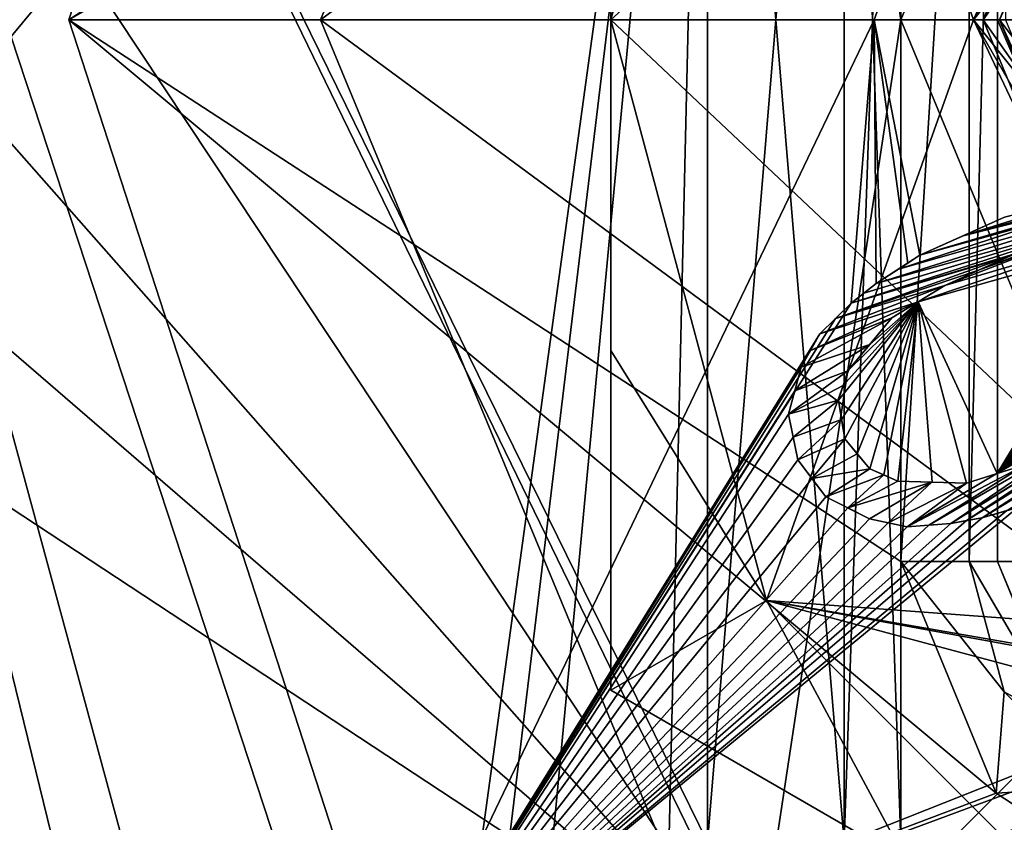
# Model space of a CAD drawing. Header units: millimetres. Extents: x -20 to 172, y -100 to 100.
# Tile 251 of 256: x 101.89 to 112.07, y 65.21 to 73.5. Entities that reach past the tile are written whole.
import ezdxf

# ---------------------------------------------------------------- set-up
doc = ezdxf.new("R2010")
doc.units = ezdxf.units.MM
doc.header["$LTSCALE"] = 37.722908
for name, color, linetype in [('1328', 7, 'CONTINUOUS'), ('1329', 7, 'CONTINUOUS'), ('1330', 7, 'CONTINUOUS'), ('1331', 7, 'CONTINUOUS'), ('1332', 7, 'CONTINUOUS'), ('1333', 7, 'CONTINUOUS'), ('1636', 7, 'CONTINUOUS'), ('1637', 7, 'CONTINUOUS'), ('1642', 7, 'CONTINUOUS'), ('1643', 7, 'CONTINUOUS'), ('1646', 7, 'CONTINUOUS'), ('1647', 7, 'CONTINUOUS'), ('1648', 7, 'CONTINUOUS'), ('1649', 7, 'CONTINUOUS'), ('1650', 7, 'CONTINUOUS'), ('1651', 7, 'CONTINUOUS'), ('1652', 7, 'CONTINUOUS'), ('1653', 7, 'CONTINUOUS'), ('1795', 7, 'CONTINUOUS'), ('1797', 7, 'CONTINUOUS'), ('1860', 7, 'CONTINUOUS'), ('1861', 7, 'CONTINUOUS'), ('1877', 7, 'CONTINUOUS'), ('1886', 7, 'CONTINUOUS'), ('1894', 7, 'CONTINUOUS'), ('3017', 7, 'CONTINUOUS'), ('3027', 7, 'CONTINUOUS'), ('3057', 7, 'CONTINUOUS'), ('3066', 7, 'CONTINUOUS'), ('3074', 7, 'CONTINUOUS'), ('3851', 7, 'CONTINUOUS'), ('3852', 7, 'CONTINUOUS'), ('3853', 7, 'CONTINUOUS'), ('3854', 7, 'CONTINUOUS'), ('3855', 7, 'CONTINUOUS'), ('3856', 7, 'CONTINUOUS'), ('3857', 7, 'CONTINUOUS'), ('3861', 7, 'CONTINUOUS'), ('3865', 7, 'CONTINUOUS'), ('3872', 7, 'CONTINUOUS'), ('3874', 7, 'CONTINUOUS'), ('3875', 7, 'CONTINUOUS'), ('3876', 7, 'CONTINUOUS'), ('3878', 7, 'CONTINUOUS'), ('3879', 7, 'CONTINUOUS'), ('4037', 7, 'CONTINUOUS'), ('4038', 7, 'CONTINUOUS'), ('4039', 7, 'CONTINUOUS'), ('4040', 7, 'CONTINUOUS'), ('4041', 7, 'CONTINUOUS'), ('4042', 7, 'CONTINUOUS'), ('4043', 7, 'CONTINUOUS'), ('4044', 7, 'CONTINUOUS'), ('4045', 7, 'CONTINUOUS'), ('4046', 7, 'CONTINUOUS'), ('4047', 7, 'CONTINUOUS'), ('4048', 7, 'CONTINUOUS'), ('4049', 7, 'CONTINUOUS'), ('4050', 7, 'CONTINUOUS'), ('4051', 7, 'CONTINUOUS'), ('4052', 7, 'CONTINUOUS'), ('4053', 7, 'CONTINUOUS'), ('4054', 7, 'CONTINUOUS'), ('4055', 7, 'CONTINUOUS'), ('4056', 7, 'CONTINUOUS'), ('4057', 7, 'CONTINUOUS'), ('4058', 7, 'CONTINUOUS'), ('4069', 7, 'CONTINUOUS')]:
    doc.layers.add(name, color=color, linetype=linetype)

msp = doc.modelspace()

# ---------------------------------------------------------------- linework, layer by layer
at = {"layer": '1328', "color": 7, "linetype": 'Continuous', "true_color": 0xf5f5f5}
for points in [[(105, 73.5, -15), (109.394, 84.106, -15), (111, 73.5, -15), (105, 73.5, -15)], [(111, 73.5, -15), (109.394, 84.106, -15), (113.636, 79.864, -15), (111, 73.5, -15)], [(109.394, 62.894, -15), (105, 73.5, -15), (113.636, 67.136, -15), (109.394, 62.894, -15)], [(113.636, 67.136, -15), (105, 73.5, -15), (111, 73.5, -15), (113.636, 67.136, -15)], [(120, 64.5, -15), (109.394, 62.894, -15), (113.636, 67.136, -15), (120, 64.5, -15)]]:
    msp.add_3dface(points, dxfattribs=at)
at = {"layer": '1329', "color": 7, "linetype": 'Continuous', "true_color": 0xf5f5f5}
for points in [[(109.394, 84.106, -12), (105, 73.5, -12), (113.636, 79.864, -12), (109.394, 84.106, -12)], [(113.636, 79.864, -12), (105, 73.5, -12), (111, 73.5, -12), (113.636, 79.864, -12)], [(105, 73.5, -12), (109.394, 62.894, -12), (111, 73.5, -12), (105, 73.5, -12)], [(111, 73.5, -12), (109.394, 62.894, -12), (113.636, 67.136, -12), (111, 73.5, -12)], [(113.636, 67.136, -12), (109.394, 62.894, -12), (120, 64.5, -12), (113.636, 67.136, -12)]]:
    msp.add_3dface(points, dxfattribs=at)
at = {"layer": '1330', "color": 7, "linetype": 'Continuous', "true_color": 0xf5f5f5}
for points in [[(109.394, 84.106, -15), (105, 73.5, -15), (109.394, 84.106, -12), (109.394, 84.106, -15)], [(105, 73.5, -15), (105, 73.5, -12), (109.394, 84.106, -12), (105, 73.5, -15)]]:
    msp.add_3dface(points, dxfattribs=at)
at = {"layer": '1331', "color": 7, "linetype": 'Continuous', "true_color": 0xf5f5f5}
for points in [[(105, 73.5, -15), (109.394, 62.894, -15), (105, 73.5, -12), (105, 73.5, -15)], [(109.394, 62.894, -15), (109.394, 62.894, -12), (105, 73.5, -12), (109.394, 62.894, -15)]]:
    msp.add_3dface(points, dxfattribs=at)
at = {"layer": '1332', "color": 7, "linetype": 'Continuous', "true_color": 0xf5f5f5}
for points in [[(113.636, 67.136, -15), (111, 73.5, -15), (113.636, 67.136, -12), (113.636, 67.136, -15)], [(111, 73.5, -15), (111, 73.5, -12), (113.636, 67.136, -12), (111, 73.5, -15)]]:
    msp.add_3dface(points, dxfattribs=at)
at = {"layer": '1333', "color": 7, "linetype": 'Continuous', "true_color": 0xf5f5f5}
for points in [[(111, 73.5, -15), (113.636, 79.864, -15), (111, 73.5, -12), (111, 73.5, -15)], [(113.636, 79.864, -15), (113.636, 79.864, -12), (111, 73.5, -12), (113.636, 79.864, -15)]]:
    msp.add_3dface(points, dxfattribs=at)
at = {"layer": '1636', "color": 7, "linetype": 'Continuous', "true_color": 0xf5f5f5}
for points in [[(111.75, 73.5, -15), (115.875, 80.645, -15), (108, 73.5, -15), (111.75, 73.5, -15)], [(108, 73.5, -15), (115.875, 80.645, -15), (109.609, 79.501, -15), (108, 73.5, -15)], [(111.75, 73.5, -15), (108, 73.5, -15), (109.609, 67.499, -15), (111.75, 73.5, -15)], [(115.875, 66.355, -15), (111.75, 73.5, -15), (109.609, 67.499, -15), (115.875, 66.355, -15)], [(114, 63.108, -15), (115.875, 66.355, -15), (109.609, 67.499, -15), (114, 63.108, -15)]]:
    msp.add_3dface(points, dxfattribs=at)
at = {"layer": '1637', "color": 7, "linetype": 'Continuous', "true_color": 0xf5f5f5}
for points in [[(108, 73.5, -28.55), (109.609, 79.501, -28.55), (111.75, 73.5, -28.55), (108, 73.5, -28.55)], [(111.75, 73.5, -28.55), (109.609, 79.501, -28.55), (114.362, 79.522, -28.55), (111.75, 73.5, -28.55)], [(109.609, 67.499, -28.55), (108, 73.5, -28.55), (114.776, 67.115, -28.55), (109.609, 67.499, -28.55)], [(114.776, 67.115, -28.55), (108, 73.5, -28.55), (111.75, 73.5, -28.55), (114.776, 67.115, -28.55)], [(114, 63.108, -28.55), (109.609, 67.499, -28.55), (126, 63.108, -28.55), (114, 63.108, -28.55)], [(126, 63.108, -28.55), (109.609, 67.499, -28.55), (121.624, 65.412, -28.55), (126, 63.108, -28.55)], [(121.624, 65.412, -28.55), (109.609, 67.499, -28.55), (114.776, 67.115, -28.55), (121.624, 65.412, -28.55)]]:
    msp.add_3dface(points, dxfattribs=at)
at = {"layer": '1642', "color": 7, "linetype": 'Continuous', "true_color": 0xf5f5f5}
for points in [[(111.058, 64.806, -15.272), (108, 66.572, -16.072), (111.058, 64.806, -28.278), (111.058, 64.806, -15.272)], [(111.058, 64.806, -28.278), (108, 66.572, -16.072), (108, 66.572, -27.478), (111.058, 64.806, -28.278)]]:
    msp.add_3dface(points, dxfattribs=at)
at = {"layer": '1643', "color": 7, "linetype": 'Continuous', "true_color": 0xf5f5f5}
for points in [[(108, 73.5, -28.55), (108, 73.5, -15), (108, 76.917, -15.275), (108, 73.5, -28.55)], [(108, 76.917, -28.275), (108, 73.5, -28.55), (108, 76.917, -15.275), (108, 76.917, -28.275)], [(108, 73.5, -15), (108, 73.5, -28.55), (108, 70.083, -28.275), (108, 73.5, -15)], [(108, 70.083, -15.275), (108, 73.5, -15), (108, 70.083, -28.275), (108, 70.083, -15.275)], [(108, 66.572, -27.478), (108, 66.572, -16.072), (108, 70.083, -15.275), (108, 66.572, -27.478)], [(108, 66.572, -27.478), (108, 70.083, -15.275), (108, 70.083, -28.275), (108, 66.572, -27.478)]]:
    msp.add_3dface(points, dxfattribs=at)
at = {"layer": '1646', "color": 7, "linetype": 'Continuous', "true_color": 0xf5f5f5}
for points in [[(114.776, 67.115, -28.55), (111.75, 73.5, -28.55), (116.541, 67.509, -27.218), (114.776, 67.115, -28.55)], [(111.75, 73.5, -28.55), (113.082, 73.5, -27.218), (116.541, 67.509, -27.218), (111.75, 73.5, -28.55)]]:
    msp.add_3dface(points, dxfattribs=at)
at = {"layer": '1647', "color": 7, "linetype": 'Continuous', "true_color": 0xf5f5f5}
msp.add_3dface([(111.75, 73.5, -28.55), (114.362, 79.522, -28.55), (113.082, 73.5, -27.218), (111.75, 73.5, -28.55)], dxfattribs=at)
at = {"layer": '1648', "color": 7, "linetype": 'Continuous', "true_color": 0xf5f5f5}
msp.add_3dface([(111.75, 73.5, -15), (115.875, 66.355, -15), (113.082, 73.5, -16.332), (111.75, 73.5, -15)], dxfattribs=at)
at = {"layer": '1649', "color": 7, "linetype": 'Continuous', "true_color": 0xf5f5f5}
for points in [[(115.875, 80.645, -15), (111.75, 73.5, -15), (116.541, 79.491, -16.332), (115.875, 80.645, -15)], [(111.75, 73.5, -15), (113.082, 73.5, -16.332), (116.541, 79.491, -16.332), (111.75, 73.5, -15)]]:
    msp.add_3dface(points, dxfattribs=at)
at = {"layer": '1650', "color": 7, "linetype": 'Continuous', "true_color": 0xf5f5f5}
for points in [[(108, 73.5, -28.55), (109.609, 67.499, -28.55), (108, 70.083, -28.275), (108, 73.5, -28.55)], [(109.609, 67.499, -28.55), (108, 66.572, -27.478), (108, 70.083, -28.275), (109.609, 67.499, -28.55)], [(109.609, 67.499, -28.55), (111.058, 64.806, -28.278), (108, 66.572, -27.478), (109.609, 67.499, -28.55)], [(109.609, 67.499, -28.55), (114, 63.108, -28.55), (111.058, 64.806, -28.278), (109.609, 67.499, -28.55)]]:
    msp.add_3dface(points, dxfattribs=at)
at = {"layer": '1651', "color": 7, "linetype": 'Continuous', "true_color": 0xf5f5f5}
msp.add_3dface([(109.609, 79.501, -28.55), (108, 73.5, -28.55), (108, 76.917, -28.275), (109.609, 79.501, -28.55)], dxfattribs=at)
at = {"layer": '1652', "color": 7, "linetype": 'Continuous', "true_color": 0xf5f5f5}
for points in [[(109.609, 67.499, -15), (108, 73.5, -15), (108, 70.083, -15.275), (109.609, 67.499, -15)], [(108, 66.572, -16.072), (109.609, 67.499, -15), (108, 70.083, -15.275), (108, 66.572, -16.072)], [(109.609, 67.499, -15), (108, 66.572, -16.072), (111.058, 64.806, -15.272), (109.609, 67.499, -15)], [(114, 63.108, -15), (109.609, 67.499, -15), (111.058, 64.806, -15.272), (114, 63.108, -15)]]:
    msp.add_3dface(points, dxfattribs=at)
at = {"layer": '1653', "color": 7, "linetype": 'Continuous', "true_color": 0xf5f5f5}
msp.add_3dface([(108, 73.5, -15), (109.609, 79.501, -15), (108, 76.917, -15.275), (108, 73.5, -15)], dxfattribs=at)
at = {"layer": '1795', "color": 250, "linetype": 'Continuous', "true_color": 0x191919}
for points in [[(111.85, 73.5, -61), (114.237, 67.737, -61), (112.65, 73.5, -60.2), (111.85, 73.5, -61)], [(114.237, 67.737, -61), (111.85, 73.5, -61), (116.325, 67.135, -61.8), (114.237, 67.737, -61)], [(116.325, 67.135, -61.8), (111.85, 73.5, -61), (112.65, 73.5, -61.8), (116.325, 67.135, -61.8)]]:
    msp.add_3dface(points, dxfattribs=at)
at = {"layer": '1797', "color": 250, "linetype": 'Continuous', "true_color": 0x191919}
for points in [[(111.85, 73.5, -61), (112.65, 73.5, -60.2), (116.325, 79.865, -60.2), (111.85, 73.5, -61)], [(111.85, 73.5, -61), (116.325, 79.865, -60.2), (114.237, 79.263, -61), (111.85, 73.5, -61)], [(112.65, 73.5, -61.8), (111.85, 73.5, -61), (114.237, 79.263, -61), (112.65, 73.5, -61.8)]]:
    msp.add_3dface(points, dxfattribs=at)
at = {"layer": '1860', "color": 250, "linetype": 'Continuous', "true_color": 0x323232}
for points in [[(90.91, 91.588), (109.732, 63.232), (95.5, 92.5), (90.91, 91.588)], [(109, 65), (109, 82), (95.5, 92.5), (109, 65)], [(109.732, 63.232), (109, 65), (95.5, 92.5), (109.732, 63.232)], [(87.015, 88.985), (109.732, 63.232), (90.91, 91.588), (87.015, 88.985)], [(84.412, 85.09), (109.732, 63.232), (87.015, 88.985), (84.412, 85.09)], [(83.5, 80.5), (109.732, 63.232), (84.412, 85.09), (83.5, 80.5)], [(109.732, 63.232), (83.5, 80.5), (83.5, 51.284), (109.732, 63.232)]]:
    msp.add_3dface(points, dxfattribs=at)
at = {"layer": '1861', "color": 250, "linetype": 'Continuous', "true_color": 0x323232}
for points in [[(89.399, 51.177, -12), (95.5, 92.5, -12), (104.764, 51.177, -12), (89.399, 51.177, -12)], [(95.5, 92.5, -12), (109, 82, -12), (104.764, 51.177, -12), (95.5, 92.5, -12)], [(104.764, 51.177, -12), (109, 82, -12), (105.392, 52.113, -12), (104.764, 51.177, -12)], [(105.392, 52.113, -12), (109, 82, -12), (106.254, 52.844, -12), (105.392, 52.113, -12)], [(106.254, 52.844, -12), (109, 82, -12), (108.333, 53.447, -12), (106.254, 52.844, -12)], [(109, 82, -12), (109, 65, -12), (108.333, 53.447, -12), (109, 82, -12)]]:
    msp.add_3dface(points, dxfattribs=at)
at = {"layer": '1877', "color": 250, "linetype": 'Continuous', "true_color": 0x323232}
for points in [[(111, 65, -2), (111, 65, -10), (111, 82, -10), (111, 65, -2)], [(111, 82, -2), (111, 65, -2), (111, 82, -10), (111, 82, -2)]]:
    msp.add_3dface(points, dxfattribs=at)
at = {"layer": '1886', "color": 250, "linetype": 'Continuous', "true_color": 0x323232}
for points in [[(109, 65, -12), (109, 82, -12), (110.414, 82, -11.414), (109, 65, -12)], [(110.414, 65, -11.414), (109, 65, -12), (110.414, 82, -11.414), (110.414, 65, -11.414)], [(111, 82, -10), (111, 65, -10), (110.414, 65, -11.414), (111, 82, -10)], [(111, 82, -10), (110.414, 65, -11.414), (110.414, 82, -11.414), (111, 82, -10)]]:
    msp.add_3dface(points, dxfattribs=at)
at = {"layer": '1894', "color": 250, "linetype": 'Continuous', "true_color": 0x323232}
for points in [[(109, 82), (109, 65), (110.414, 65, -0.586), (109, 82)], [(110.414, 82, -0.586), (109, 82), (110.414, 65, -0.586), (110.414, 82, -0.586)], [(111, 65, -2), (111, 82, -2), (110.414, 82, -0.586), (111, 65, -2)], [(111, 65, -2), (110.414, 82, -0.586), (110.414, 65, -0.586), (111, 65, -2)]]:
    msp.add_3dface(points, dxfattribs=at)
at = {"layer": '3017', "color": 250, "linetype": 'Continuous', "true_color": 0x323232}
for points in [[(95.5, 92.5), (109, 82), (83.5, 51.284), (95.5, 92.5)], [(109, 82), (109, 65), (83.5, 51.284), (109, 82)]]:
    msp.add_3dface(points, dxfattribs=at)
at = {"layer": '3027', "color": 250, "linetype": 'Continuous', "true_color": 0x323232}
for points in [[(90.91, 91.588, 12), (104.764, 51.177, 12), (95.5, 92.5, 12), (90.91, 91.588, 12)], [(109, 65, 12), (109, 82, 12), (95.5, 92.5, 12), (109, 65, 12)], [(108.333, 53.447, 12), (109, 65, 12), (95.5, 92.5, 12), (108.333, 53.447, 12)], [(106.254, 52.844, 12), (108.333, 53.447, 12), (95.5, 92.5, 12), (106.254, 52.844, 12)], [(105.392, 52.113, 12), (106.254, 52.844, 12), (95.5, 92.5, 12), (105.392, 52.113, 12)], [(104.764, 51.177, 12), (105.392, 52.113, 12), (95.5, 92.5, 12), (104.764, 51.177, 12)], [(89.399, 51.177, 12), (104.764, 51.177, 12), (90.91, 91.588, 12), (89.399, 51.177, 12)]]:
    msp.add_3dface(points, dxfattribs=at)
at = {"layer": '3057', "color": 250, "linetype": 'Continuous', "true_color": 0x323232}
for points in [[(111, 82, 10), (111, 65, 10), (111, 82, 2), (111, 82, 10)], [(111, 82, 2), (111, 65, 10), (111, 65, 2), (111, 82, 2)]]:
    msp.add_3dface(points, dxfattribs=at)
at = {"layer": '3066', "color": 250, "linetype": 'Continuous', "true_color": 0x323232}
for points in [[(109, 82, 12), (109, 65, 12), (110.414, 65, 11.414), (109, 82, 12)], [(109, 82, 12), (110.414, 65, 11.414), (110.414, 82, 11.414), (109, 82, 12)], [(111, 65, 10), (111, 82, 10), (110.414, 82, 11.414), (111, 65, 10)], [(110.414, 65, 11.414), (111, 65, 10), (110.414, 82, 11.414), (110.414, 65, 11.414)]]:
    msp.add_3dface(points, dxfattribs=at)
at = {"layer": '3074', "color": 250, "linetype": 'Continuous', "true_color": 0x323232}
for points in [[(109, 65), (109, 82), (110.414, 82, 0.586), (109, 65)], [(109, 65), (110.414, 82, 0.586), (110.414, 65, 0.586), (109, 65)], [(111, 82, 2), (111, 65, 2), (110.414, 65, 0.586), (111, 82, 2)], [(110.414, 82, 0.586), (111, 82, 2), (110.414, 65, 0.586), (110.414, 82, 0.586)]]:
    msp.add_3dface(points, dxfattribs=at)
at = {"layer": '3851', "color": 7, "linetype": 'Continuous', "true_color": 0xf5f5f5}
for points in [[(102.4, 73.5, 12), (105.762, 83.846, 12), (111, 79.1, 12), (102.4, 73.5, 12)], [(111, 67.9, 12), (102.4, 73.5, 12), (111, 79.1, 12), (111, 67.9, 12)], [(105.762, 63.154, 12), (102.4, 73.5, 12), (111.984, 65.508, 12), (105.762, 63.154, 12)], [(111.984, 65.508, 12), (102.4, 73.5, 12), (111, 67.9, 12), (111.984, 65.508, 12)], [(113.177, 64.728, 12), (105.762, 63.154, 12), (111.984, 65.508, 12), (113.177, 64.728, 12)]]:
    msp.add_3dface(points, dxfattribs=at)
at = {"layer": '3852', "color": 7, "linetype": 'Continuous', "true_color": 0xf5f5f5}
for points in [[(102.4, 73.5, 12), (105.762, 63.154, 12), (102.4, 73.5, 14.625), (102.4, 73.5, 12)], [(102.4, 73.5, 14.625), (105.762, 63.154, 12), (105.761, 63.155, 14.625), (102.4, 73.5, 14.625)]]:
    msp.add_3dface(points, dxfattribs=at)
at = {"layer": '3853', "color": 7, "linetype": 'Continuous', "true_color": 0xf5f5f5}
for points in [[(102.4, 73.5, 14.625), (105.761, 63.155, 14.625), (110.723, 73.5, 18.992), (102.4, 73.5, 14.625)], [(110.723, 73.5, 18.992), (105.761, 63.155, 14.625), (110.486, 70.572, 18.757), (110.723, 73.5, 18.992)], [(110.745, 70.775, 18.866), (110.723, 73.5, 18.992), (110.486, 70.572, 18.757), (110.745, 70.775, 18.866)], [(111.197, 71.065, 19.04), (120, 73.5, 20.5), (110.723, 73.5, 18.992), (111.197, 71.065, 19.04)], [(111.072, 70.984, 18.993), (111.197, 71.065, 19.04), (110.723, 73.5, 18.992), (111.072, 70.984, 18.993)], [(111.072, 70.984, 18.993), (110.723, 73.5, 18.992), (110.745, 70.775, 18.866), (111.072, 70.984, 18.993)], [(112.07, 71.459, 19.332), (120, 73.5, 20.5), (111.197, 71.065, 19.04), (112.07, 71.459, 19.332)], [(111.642, 71.266, 19.193), (112.07, 71.459, 19.332), (111.197, 71.065, 19.04), (111.642, 71.266, 19.193)], [(110.976, 70.923, 18.956), (111.072, 70.984, 18.993), (110.745, 70.775, 18.866), (110.976, 70.923, 18.956)], [(110.615, 70.673, 18.812), (110.745, 70.775, 18.866), (110.486, 70.572, 18.757), (110.615, 70.673, 18.812)], [(110.486, 70.572, 18.757), (105.761, 63.155, 14.625), (110.324, 70.413, 18.683), (110.486, 70.572, 18.757)], [(110.324, 70.413, 18.683), (105.761, 63.155, 14.625), (110.163, 70.254, 18.608), (110.324, 70.413, 18.683)], [(110.163, 70.254, 18.608), (105.761, 63.155, 14.625), (110.065, 70.082, 18.552), (110.163, 70.254, 18.608)], [(110.065, 70.082, 18.552), (105.761, 63.155, 14.625), (109.968, 69.909, 18.494), (110.065, 70.082, 18.552)], [(109.968, 69.909, 18.494), (105.761, 63.155, 14.625), (109.903, 69.665, 18.437), (109.968, 69.909, 18.494)], [(109.903, 69.665, 18.437), (105.761, 63.155, 14.625), (109.838, 69.422, 18.377), (109.903, 69.665, 18.437)], [(109.838, 69.422, 18.377), (105.761, 63.155, 14.625), (109.886, 69.186, 18.359), (109.838, 69.422, 18.377)], [(109.886, 69.186, 18.359), (105.761, 63.155, 14.625), (109.934, 68.951, 18.338), (109.886, 69.186, 18.359)], [(109.934, 68.951, 18.338), (105.761, 63.155, 14.625), (110.079, 68.759, 18.359), (109.934, 68.951, 18.338)], [(110.079, 68.759, 18.359), (105.761, 63.155, 14.625), (110.224, 68.568, 18.377), (110.079, 68.759, 18.359)], [(110.224, 68.568, 18.377), (105.761, 63.155, 14.625), (110.451, 68.455, 18.437), (110.224, 68.568, 18.377)], [(105.761, 63.155, 14.625), (112.211, 68.461, 18.992), (112.096, 68.428, 18.954), (105.761, 63.155, 14.625)], [(112.211, 68.461, 18.992), (105.761, 63.155, 14.625), (113.726, 66.309, 18.902), (112.211, 68.461, 18.992)], [(110.451, 68.455, 18.437), (105.761, 63.155, 14.625), (110.676, 68.343, 18.494), (110.451, 68.455, 18.437)], [(111.839, 68.354, 18.866), (105.761, 63.155, 14.625), (112.096, 68.428, 18.954), (111.839, 68.354, 18.866)], [(111.677, 68.324, 18.812), (105.761, 63.155, 14.625), (111.839, 68.354, 18.866), (111.677, 68.324, 18.812)], [(110.676, 68.343, 18.494), (105.761, 63.155, 14.625), (110.869, 68.302, 18.551), (110.676, 68.343, 18.494)], [(111.516, 68.294, 18.757), (105.761, 63.155, 14.625), (111.677, 68.324, 18.812), (111.516, 68.294, 18.757)], [(110.869, 68.302, 18.551), (105.761, 63.155, 14.625), (111.063, 68.261, 18.608), (110.869, 68.302, 18.551)], [(111.289, 68.277, 18.683), (105.761, 63.155, 14.625), (111.516, 68.294, 18.757), (111.289, 68.277, 18.683)], [(111.063, 68.261, 18.608), (105.761, 63.155, 14.625), (111.289, 68.277, 18.683), (111.063, 68.261, 18.608)], [(113.726, 66.309, 18.902), (105.761, 63.155, 14.625), (113.552, 66.042, 18.791), (113.726, 66.309, 18.902)], [(113.552, 66.042, 18.791), (105.761, 63.155, 14.625), (113.392, 65.511, 18.604), (113.552, 66.042, 18.791)], [(105.761, 63.155, 14.625), (114.561, 56.761, 14.625), (113.392, 65.511, 18.604), (105.761, 63.155, 14.625)]]:
    msp.add_3dface(points, dxfattribs=at)
at = {"layer": '3854', "color": 7, "linetype": 'Continuous', "true_color": 0xf5f5f5}
for points in [[(114.358, 67.856, -10), (112.019, 73.5, -10), (114.357, 67.857, -66.404), (114.358, 67.856, -10)], [(114.357, 67.857, -66.404), (112.019, 73.5, -10), (112.019, 73.5, -66.404), (114.357, 67.857, -66.404)]]:
    msp.add_3dface(points, dxfattribs=at)
at = {"layer": '3855', "color": 7, "linetype": 'Continuous', "true_color": 0xf5f5f5}
for points in [[(105.762, 83.846, 12), (102.4, 73.5, 12), (105.761, 83.845, 14.625), (105.762, 83.846, 12)], [(102.4, 73.5, 12), (102.4, 73.5, 14.625), (105.761, 83.845, 14.625), (102.4, 73.5, 12)]]:
    msp.add_3dface(points, dxfattribs=at)
at = {"layer": '3856', "color": 7, "linetype": 'Continuous', "true_color": 0xf5f5f5}
for points in [[(105.761, 83.845, 14.625), (102.4, 73.5, 14.625), (112.913, 79.487, 18.992), (105.761, 83.845, 14.625)], [(102.4, 73.5, 14.625), (110.723, 73.5, 18.992), (112.913, 79.487, 18.992), (102.4, 73.5, 14.625)], [(110.723, 73.5, 18.992), (120, 73.5, 20.5), (112.913, 79.487, 18.992), (110.723, 73.5, 18.992)], [(111.803, 70.91, 19.211), (111.455, 70.753, 19.091), (112.747, 71.251, 19.499), (111.803, 70.91, 19.211)], [(112.747, 71.251, 19.499), (111.455, 70.753, 19.091), (113.109, 71.24, 19.588), (112.747, 71.251, 19.499)], [(112.446, 71.157, 19.412), (111.803, 70.91, 19.211), (112.747, 71.251, 19.499), (112.446, 71.157, 19.412)], [(111.455, 70.753, 19.091), (111.18, 70.585, 18.988), (113.109, 71.24, 19.588), (111.455, 70.753, 19.091)], [(113.109, 71.24, 19.588), (111.18, 70.585, 18.988), (113.458, 71.229, 19.67), (113.109, 71.24, 19.588)], [(111.18, 70.585, 18.988), (111.996, 68.809, 18.992), (113.458, 71.229, 19.67), (111.18, 70.585, 18.988)], [(112.134, 71.059, 19.319), (111.803, 70.91, 19.211), (112.446, 71.157, 19.412), (112.134, 71.059, 19.319)], [(113.458, 71.229, 19.67), (111.996, 68.809, 18.992), (113.603, 71.166, 19.698), (113.458, 71.229, 19.67)], [(113.603, 71.166, 19.698), (111.996, 68.809, 18.992), (113.748, 71.103, 19.725), (113.603, 71.166, 19.698)], [(113.748, 71.103, 19.725), (111.996, 68.809, 18.992), (113.877, 70.947, 19.739), (113.748, 71.103, 19.725)], [(113.877, 70.947, 19.739), (111.996, 68.809, 18.992), (114.006, 70.791, 19.752), (113.877, 70.947, 19.739)], [(114.006, 70.791, 19.752), (111.996, 68.809, 18.992), (114.038, 70.594, 19.739), (114.006, 70.791, 19.752)], [(110.355, 69.57, 18.587), (110.387, 69.37, 18.568), (111.18, 70.585, 18.988), (110.355, 69.57, 18.587)], [(110.404, 69.72, 18.625), (110.355, 69.57, 18.587), (111.18, 70.585, 18.988), (110.404, 69.72, 18.625)], [(110.387, 69.37, 18.568), (110.419, 69.17, 18.549), (111.18, 70.585, 18.988), (110.387, 69.37, 18.568)], [(110.453, 69.871, 18.662), (110.404, 69.72, 18.625), (111.18, 70.585, 18.988), (110.453, 69.871, 18.662)], [(110.419, 69.17, 18.549), (110.548, 69.014, 18.568), (111.18, 70.585, 18.988), (110.419, 69.17, 18.549)], [(110.678, 70.144, 18.774), (110.453, 69.871, 18.662), (111.18, 70.585, 18.988), (110.678, 70.144, 18.774)], [(110.548, 69.014, 18.568), (110.677, 68.858, 18.587), (111.18, 70.585, 18.988), (110.548, 69.014, 18.568)], [(110.677, 68.858, 18.587), (110.822, 68.795, 18.625), (111.18, 70.585, 18.988), (110.677, 68.858, 18.587)], [(110.906, 70.419, 18.882), (110.678, 70.144, 18.774), (111.18, 70.585, 18.988), (110.906, 70.419, 18.882)], [(110.822, 68.795, 18.625), (110.967, 68.732, 18.662), (111.18, 70.585, 18.988), (110.822, 68.795, 18.625)], [(110.967, 68.732, 18.662), (111.322, 68.721, 18.774), (111.18, 70.585, 18.988), (110.967, 68.732, 18.662)], [(111.322, 68.721, 18.774), (111.678, 68.71, 18.882), (111.18, 70.585, 18.988), (111.322, 68.721, 18.774)], [(111.18, 70.585, 18.988), (111.678, 68.71, 18.882), (111.996, 68.809, 18.992), (111.18, 70.585, 18.988)], [(114.038, 70.594, 19.739), (111.996, 68.809, 18.992), (114.07, 70.391, 19.725), (114.038, 70.594, 19.739)], [(114.07, 70.391, 19.725), (111.996, 68.809, 18.992), (114.021, 70.241, 19.698), (114.07, 70.391, 19.725)], [(114.021, 70.241, 19.698), (111.996, 68.809, 18.992), (113.973, 70.09, 19.67), (114.021, 70.241, 19.698)], [(113.973, 70.09, 19.67), (111.996, 68.809, 18.992), (113.752, 69.823, 19.589), (113.973, 70.09, 19.67)], [(111.996, 68.809, 18.992), (112.292, 68.902, 19.091), (113.752, 69.823, 19.589), (111.996, 68.809, 18.992)]]:
    msp.add_3dface(points, dxfattribs=at)
at = {"layer": '3857', "color": 7, "linetype": 'Continuous', "true_color": 0xf5f5f5}
for points in [[(112.019, 73.5, -10), (114.358, 79.144, -10), (112.019, 73.5, -66.404), (112.019, 73.5, -10)], [(112.019, 73.5, -66.404), (114.358, 79.144, -10), (114.357, 79.143, -66.404), (112.019, 73.5, -66.404)]]:
    msp.add_3dface(points, dxfattribs=at)
at = {"layer": '3861', "color": 7, "linetype": 'Continuous', "true_color": 0xf5f5f5}
for points in [[(112, 79.1, 11), (112, 79.1, 1.021), (112, 73.498, 0.29), (112, 79.1, 11)], [(112, 67.9, 11), (112, 79.1, 11), (112, 67.9, 1.021), (112, 67.9, 11)], [(112, 67.9, 1.021), (112, 79.1, 11), (112, 73.498, 0.29), (112, 67.9, 1.021)]]:
    msp.add_3dface(points, dxfattribs=at)
at = {"layer": '3865', "color": 7, "linetype": 'Continuous', "true_color": 0xf5f5f5}
for points in [[(111, 67.9, 12), (111, 79.1, 12), (111.707, 79.1, 11.707), (111, 67.9, 12)], [(111.707, 67.9, 11.707), (111, 67.9, 12), (111.707, 79.1, 11.707), (111.707, 67.9, 11.707)], [(112, 79.1, 11), (112, 67.9, 11), (111.707, 67.9, 11.707), (112, 79.1, 11)], [(112, 79.1, 11), (111.707, 67.9, 11.707), (111.707, 79.1, 11.707), (112, 79.1, 11)]]:
    msp.add_3dface(points, dxfattribs=at)
at = {"layer": '3872', "color": 7, "linetype": 'Continuous', "true_color": 0xf5f5f5}
for points in [[(112, 67.9, 11), (112, 67.9, 1.021), (112.704, 66.202, 1.25), (112, 67.9, 11)], [(112, 67.9, 11), (112.704, 66.202, 1.25), (112.695, 66.211, 11), (112, 67.9, 11)]]:
    msp.add_3dface(points, dxfattribs=at)
at = {"layer": '3874', "color": 7, "linetype": 'Continuous', "true_color": 0xf5f5f5}
for points in [[(111.984, 65.508, 12), (111, 67.9, 12), (112.068, 66.554, 11.707), (111.984, 65.508, 12)], [(112.068, 66.554, 11.707), (111, 67.9, 12), (111.707, 67.9, 11.707), (112.068, 66.554, 11.707)], [(112, 67.9, 11), (112.695, 66.211, 11), (111.707, 67.9, 11.707), (112, 67.9, 11)], [(112.695, 66.211, 11), (112.068, 66.554, 11.707), (111.707, 67.9, 11.707), (112.695, 66.211, 11)], [(113.054, 65.568, 11.707), (111.984, 65.508, 12), (112.068, 66.554, 11.707), (113.054, 65.568, 11.707)], [(112.695, 66.211, 11), (113.054, 65.568, 11.707), (112.068, 66.554, 11.707), (112.695, 66.211, 11)], [(113.177, 64.728, 12), (111.984, 65.508, 12), (113.054, 65.568, 11.707), (113.177, 64.728, 12)]]:
    msp.add_3dface(points, dxfattribs=at)
at = {"layer": '3875', "color": 7, "linetype": 'Continuous', "true_color": 0xf5f5f5}
for points in [[(113.615, 73.5, -68), (114.47, 70.308, -68), (112.019, 73.5, -66.404), (113.615, 73.5, -68)], [(114.47, 70.308, -68), (114.357, 67.857, -66.404), (112.019, 73.5, -66.404), (114.47, 70.308, -68)]]:
    msp.add_3dface(points, dxfattribs=at)
at = {"layer": '3876', "color": 7, "linetype": 'Continuous', "true_color": 0xf5f5f5}
msp.add_3dface([(113.615, 73.5, -68), (112.019, 73.5, -66.404), (114.357, 79.143, -66.404), (113.615, 73.5, -68)], dxfattribs=at)
at = {"layer": '3878', "color": 7, "linetype": 'Continuous', "true_color": 0xf5f5f5}
for points in [[(112, 73.498, 0.29), (112, 79.1, 1.021), (112.082, 73.5, 0.256), (112, 73.498, 0.29)], [(114.402, 67.901, 0.256), (112, 73.498, 0.29), (112.082, 73.5, 0.256), (114.402, 67.901, 0.256)], [(112, 67.9, 1.021), (112, 73.498, 0.29), (114.402, 67.901, 0.256), (112, 67.9, 1.021)], [(112.704, 66.202, 1.25), (112, 67.9, 1.021), (114.402, 67.901, 0.256), (112.704, 66.202, 1.25)]]:
    msp.add_3dface(points, dxfattribs=at)
at = {"layer": '3879', "color": 7, "linetype": 'Continuous', "true_color": 0xf5f5f5}
for points in [[(112.019, 73.5, -10), (113.678, 77.15, -10), (114.358, 79.144, -10), (112.019, 73.5, -10)], [(112.7, 73.5, -10), (113.678, 77.15, -10), (112.019, 73.5, -10), (112.7, 73.5, -10)], [(113.678, 69.85, -10), (112.7, 73.5, -10), (112.019, 73.5, -10), (113.678, 69.85, -10)], [(114.358, 67.856, -10), (113.678, 69.85, -10), (112.019, 73.5, -10), (114.358, 67.856, -10)]]:
    msp.add_3dface(points, dxfattribs=at)
at = {"layer": '4037', "color": 7, "linetype": 'Continuous', "true_color": 0xf5f5f5}
for points in [[(112.07, 71.459, 19.332), (111.642, 71.266, 19.193), (111.197, 71.065, 20.091), (112.07, 71.459, 19.332)], [(112.07, 71.459, 19.332), (111.197, 71.065, 20.091), (111.642, 71.266, 20.239), (112.07, 71.459, 19.332)], [(112.07, 71.459, 20.373), (112.07, 71.459, 19.332), (111.642, 71.266, 20.239), (112.07, 71.459, 20.373)], [(111.642, 71.266, 19.193), (111.197, 71.065, 19.04), (111.197, 71.065, 20.091), (111.642, 71.266, 19.193)]]:
    msp.add_3dface(points, dxfattribs=at)
at = {"layer": '4038', "color": 7, "linetype": 'Continuous', "true_color": 0xf5f5f5}
for points in [[(111.197, 71.065, 19.04), (111.072, 70.984, 18.993), (110.745, 70.775, 19.923), (111.197, 71.065, 19.04)], [(111.197, 71.065, 19.04), (110.745, 70.775, 19.923), (110.976, 70.923, 20.01), (111.197, 71.065, 19.04)], [(111.197, 71.065, 20.091), (111.197, 71.065, 19.04), (110.976, 70.923, 20.01), (111.197, 71.065, 20.091)], [(111.072, 70.984, 18.993), (110.976, 70.923, 18.956), (110.745, 70.775, 19.923), (111.072, 70.984, 18.993)], [(110.976, 70.923, 18.956), (110.745, 70.775, 18.866), (110.745, 70.775, 19.923), (110.976, 70.923, 18.956)]]:
    msp.add_3dface(points, dxfattribs=at)
at = {"layer": '4039', "color": 7, "linetype": 'Continuous', "true_color": 0xf5f5f5}
for points in [[(110.745, 70.775, 18.866), (110.615, 70.673, 18.812), (110.486, 70.572, 19.818), (110.745, 70.775, 18.866)], [(110.745, 70.775, 18.866), (110.486, 70.572, 19.818), (110.615, 70.673, 19.871), (110.745, 70.775, 18.866)], [(110.745, 70.775, 19.923), (110.745, 70.775, 18.866), (110.615, 70.673, 19.871), (110.745, 70.775, 19.923)], [(110.615, 70.673, 18.812), (110.486, 70.572, 18.757), (110.486, 70.572, 19.818), (110.615, 70.673, 18.812)]]:
    msp.add_3dface(points, dxfattribs=at)
at = {"layer": '4040', "color": 7, "linetype": 'Continuous', "true_color": 0xf5f5f5}
for points in [[(110.486, 70.572, 18.757), (110.324, 70.413, 18.683), (110.163, 70.254, 19.674), (110.486, 70.572, 18.757)], [(110.486, 70.572, 18.757), (110.163, 70.254, 19.674), (110.324, 70.413, 19.747), (110.486, 70.572, 18.757)], [(110.486, 70.572, 19.818), (110.486, 70.572, 18.757), (110.324, 70.413, 19.747), (110.486, 70.572, 19.818)], [(110.324, 70.413, 18.683), (110.163, 70.254, 18.608), (110.163, 70.254, 19.674), (110.324, 70.413, 18.683)]]:
    msp.add_3dface(points, dxfattribs=at)
at = {"layer": '4041', "color": 7, "linetype": 'Continuous', "true_color": 0xf5f5f5}
for points in [[(110.163, 70.254, 18.608), (110.065, 70.082, 18.552), (109.968, 69.909, 19.565), (110.163, 70.254, 18.608)], [(110.163, 70.254, 18.608), (109.968, 69.909, 19.565), (110.065, 70.082, 19.62), (110.163, 70.254, 18.608)], [(110.163, 70.254, 19.674), (110.163, 70.254, 18.608), (110.065, 70.082, 19.62), (110.163, 70.254, 19.674)], [(110.065, 70.082, 18.552), (109.968, 69.909, 18.494), (109.968, 69.909, 19.565), (110.065, 70.082, 18.552)]]:
    msp.add_3dface(points, dxfattribs=at)
at = {"layer": '4042', "color": 7, "linetype": 'Continuous', "true_color": 0xf5f5f5}
for points in [[(109.968, 69.909, 18.494), (109.903, 69.665, 18.437), (109.838, 69.422, 19.452), (109.968, 69.909, 18.494)], [(109.968, 69.909, 18.494), (109.838, 69.422, 19.452), (109.903, 69.665, 19.51), (109.968, 69.909, 18.494)], [(109.968, 69.909, 19.565), (109.968, 69.909, 18.494), (109.903, 69.665, 19.51), (109.968, 69.909, 19.565)], [(109.903, 69.665, 18.437), (109.838, 69.422, 18.377), (109.838, 69.422, 19.452), (109.903, 69.665, 18.437)]]:
    msp.add_3dface(points, dxfattribs=at)
at = {"layer": '4043', "color": 7, "linetype": 'Continuous', "true_color": 0xf5f5f5}
for points in [[(109.838, 69.422, 18.377), (109.886, 69.186, 18.359), (109.934, 68.951, 19.415), (109.838, 69.422, 18.377)], [(109.838, 69.422, 19.452), (109.838, 69.422, 18.377), (109.886, 69.186, 19.435), (109.838, 69.422, 19.452)], [(109.838, 69.422, 18.377), (109.934, 68.951, 19.415), (109.886, 69.186, 19.435), (109.838, 69.422, 18.377)], [(109.886, 69.186, 18.359), (109.934, 68.951, 18.338), (109.934, 68.951, 19.415), (109.886, 69.186, 18.359)]]:
    msp.add_3dface(points, dxfattribs=at)
at = {"layer": '4044', "color": 7, "linetype": 'Continuous', "true_color": 0xf5f5f5}
for points in [[(109.934, 68.951, 18.338), (110.079, 68.759, 18.359), (109.934, 68.951, 19.415), (109.934, 68.951, 18.338)], [(110.079, 68.759, 18.359), (110.224, 68.568, 18.377), (109.934, 68.951, 19.415), (110.079, 68.759, 18.359)], [(109.934, 68.951, 19.415), (110.224, 68.568, 18.377), (110.224, 68.568, 19.452), (109.934, 68.951, 19.415)], [(109.934, 68.951, 19.415), (110.224, 68.568, 19.452), (110.079, 68.759, 19.435), (109.934, 68.951, 19.415)]]:
    msp.add_3dface(points, dxfattribs=at)
at = {"layer": '4045', "color": 7, "linetype": 'Continuous', "true_color": 0xf5f5f5}
for points in [[(110.224, 68.568, 18.377), (110.451, 68.455, 18.437), (110.224, 68.568, 19.452), (110.224, 68.568, 18.377)], [(110.451, 68.455, 18.437), (110.676, 68.343, 18.494), (110.224, 68.568, 19.452), (110.451, 68.455, 18.437)], [(110.224, 68.568, 19.452), (110.676, 68.343, 18.494), (110.676, 68.343, 19.565), (110.224, 68.568, 19.452)], [(110.224, 68.568, 19.452), (110.676, 68.343, 19.565), (110.451, 68.455, 19.51), (110.224, 68.568, 19.452)]]:
    msp.add_3dface(points, dxfattribs=at)
at = {"layer": '4046', "color": 7, "linetype": 'Continuous', "true_color": 0xf5f5f5}
for points in [[(110.676, 68.343, 18.494), (110.869, 68.302, 18.551), (110.676, 68.343, 19.565), (110.676, 68.343, 18.494)], [(110.869, 68.302, 18.551), (111.063, 68.261, 18.608), (110.676, 68.343, 19.565), (110.869, 68.302, 18.551)], [(110.676, 68.343, 19.565), (111.063, 68.261, 18.608), (111.063, 68.261, 19.674), (110.676, 68.343, 19.565)], [(110.676, 68.343, 19.565), (111.063, 68.261, 19.674), (110.869, 68.302, 19.62), (110.676, 68.343, 19.565)]]:
    msp.add_3dface(points, dxfattribs=at)
at = {"layer": '4047', "color": 7, "linetype": 'Continuous', "true_color": 0xf5f5f5}
for points in [[(111.289, 68.277, 18.683), (111.516, 68.294, 18.757), (111.063, 68.261, 19.674), (111.289, 68.277, 18.683)], [(111.063, 68.261, 19.674), (111.516, 68.294, 18.757), (111.516, 68.294, 19.818), (111.063, 68.261, 19.674)], [(111.063, 68.261, 19.674), (111.516, 68.294, 19.818), (111.289, 68.277, 19.747), (111.063, 68.261, 19.674)], [(111.063, 68.261, 18.608), (111.289, 68.277, 18.683), (111.063, 68.261, 19.674), (111.063, 68.261, 18.608)]]:
    msp.add_3dface(points, dxfattribs=at)
at = {"layer": '4048', "color": 7, "linetype": 'Continuous', "true_color": 0xf5f5f5}
for points in [[(111.677, 68.324, 18.812), (111.839, 68.354, 18.866), (111.516, 68.294, 19.818), (111.677, 68.324, 18.812)], [(111.516, 68.294, 19.818), (111.839, 68.354, 18.866), (111.839, 68.354, 19.923), (111.516, 68.294, 19.818)], [(111.516, 68.294, 19.818), (111.839, 68.354, 19.923), (111.677, 68.324, 19.871), (111.516, 68.294, 19.818)], [(111.516, 68.294, 18.757), (111.677, 68.324, 18.812), (111.516, 68.294, 19.818), (111.516, 68.294, 18.757)]]:
    msp.add_3dface(points, dxfattribs=at)
at = {"layer": '4049', "color": 7, "linetype": 'Continuous', "true_color": 0xf5f5f5}
for points in [[(112.211, 68.461, 18.992), (112.355, 68.502, 19.04), (111.839, 68.354, 19.923), (112.211, 68.461, 18.992)], [(112.355, 68.502, 19.04), (112.355, 68.502, 20.091), (111.839, 68.354, 19.923), (112.355, 68.502, 19.04)], [(111.839, 68.354, 19.923), (112.355, 68.502, 20.091), (112.096, 68.428, 20.008), (111.839, 68.354, 19.923)], [(112.096, 68.428, 18.954), (112.211, 68.461, 18.992), (111.839, 68.354, 19.923), (112.096, 68.428, 18.954)], [(111.839, 68.354, 18.866), (112.096, 68.428, 18.954), (111.839, 68.354, 19.923), (111.839, 68.354, 18.866)]]:
    msp.add_3dface(points, dxfattribs=at)
at = {"layer": '4050', "color": 7, "linetype": 'Continuous', "true_color": 0xf5f5f5}
for points in [[(112.292, 68.902, 19.091), (111.996, 68.809, 18.992), (111.678, 68.71, 19.938), (112.292, 68.902, 19.091)], [(112.292, 68.902, 19.091), (111.678, 68.71, 19.938), (111.984, 68.806, 20.041), (112.292, 68.902, 19.091)], [(111.996, 68.809, 18.992), (111.678, 68.71, 18.882), (111.678, 68.71, 19.938), (111.996, 68.809, 18.992)], [(112.292, 68.902, 20.14), (112.292, 68.902, 19.091), (111.984, 68.806, 20.041), (112.292, 68.902, 20.14)]]:
    msp.add_3dface(points, dxfattribs=at)
at = {"layer": '4051', "color": 7, "linetype": 'Continuous', "true_color": 0xf5f5f5}
for points in [[(111.678, 68.71, 18.882), (111.322, 68.721, 18.774), (110.967, 68.732, 19.727), (111.678, 68.71, 18.882)], [(111.678, 68.71, 18.882), (110.967, 68.732, 19.727), (111.321, 68.721, 19.834), (111.678, 68.71, 18.882)], [(111.322, 68.721, 18.774), (110.967, 68.732, 18.662), (110.967, 68.732, 19.727), (111.322, 68.721, 18.774)], [(111.678, 68.71, 19.938), (111.678, 68.71, 18.882), (111.321, 68.721, 19.834), (111.678, 68.71, 19.938)]]:
    msp.add_3dface(points, dxfattribs=at)
at = {"layer": '4052', "color": 7, "linetype": 'Continuous', "true_color": 0xf5f5f5}
for points in [[(110.967, 68.732, 18.662), (110.822, 68.795, 18.625), (110.677, 68.858, 19.654), (110.967, 68.732, 18.662)], [(110.967, 68.732, 18.662), (110.677, 68.858, 19.654), (110.822, 68.795, 19.691), (110.967, 68.732, 18.662)], [(110.822, 68.795, 18.625), (110.677, 68.858, 18.587), (110.677, 68.858, 19.654), (110.822, 68.795, 18.625)], [(110.967, 68.732, 19.727), (110.967, 68.732, 18.662), (110.822, 68.795, 19.691), (110.967, 68.732, 19.727)]]:
    msp.add_3dface(points, dxfattribs=at)
at = {"layer": '4053', "color": 7, "linetype": 'Continuous', "true_color": 0xf5f5f5}
for points in [[(110.677, 68.858, 18.587), (110.548, 69.014, 18.568), (110.419, 69.17, 19.617), (110.677, 68.858, 18.587)], [(110.677, 68.858, 18.587), (110.419, 69.17, 19.617), (110.548, 69.014, 19.636), (110.677, 68.858, 18.587)], [(110.548, 69.014, 18.568), (110.419, 69.17, 18.549), (110.419, 69.17, 19.617), (110.548, 69.014, 18.568)], [(110.677, 68.858, 19.654), (110.677, 68.858, 18.587), (110.548, 69.014, 19.636), (110.677, 68.858, 19.654)]]:
    msp.add_3dface(points, dxfattribs=at)
at = {"layer": '4054', "color": 7, "linetype": 'Continuous', "true_color": 0xf5f5f5}
for points in [[(110.387, 69.37, 18.568), (110.355, 69.57, 18.587), (110.419, 69.17, 19.617), (110.387, 69.37, 18.568)], [(110.419, 69.17, 19.617), (110.355, 69.57, 18.587), (110.355, 69.57, 19.654), (110.419, 69.17, 19.617)], [(110.419, 69.17, 19.617), (110.355, 69.57, 19.654), (110.387, 69.37, 19.636), (110.419, 69.17, 19.617)], [(110.419, 69.17, 18.549), (110.387, 69.37, 18.568), (110.419, 69.17, 19.617), (110.419, 69.17, 18.549)]]:
    msp.add_3dface(points, dxfattribs=at)
at = {"layer": '4055', "color": 7, "linetype": 'Continuous', "true_color": 0xf5f5f5}
for points in [[(110.404, 69.72, 18.625), (110.453, 69.871, 18.662), (110.355, 69.57, 19.654), (110.404, 69.72, 18.625)], [(110.355, 69.57, 19.654), (110.453, 69.871, 18.662), (110.453, 69.871, 19.727), (110.355, 69.57, 19.654)], [(110.355, 69.57, 19.654), (110.453, 69.871, 19.727), (110.404, 69.72, 19.691), (110.355, 69.57, 19.654)], [(110.355, 69.57, 18.587), (110.404, 69.72, 18.625), (110.355, 69.57, 19.654), (110.355, 69.57, 18.587)]]:
    msp.add_3dface(points, dxfattribs=at)
at = {"layer": '4056', "color": 7, "linetype": 'Continuous', "true_color": 0xf5f5f5}
for points in [[(110.678, 70.144, 18.774), (110.906, 70.419, 18.882), (110.453, 69.871, 19.727), (110.678, 70.144, 18.774)], [(110.453, 69.871, 19.727), (110.906, 70.419, 18.882), (110.906, 70.419, 19.938), (110.453, 69.871, 19.727)], [(110.453, 69.871, 19.727), (110.906, 70.419, 19.938), (110.678, 70.144, 19.834), (110.453, 69.871, 19.727)], [(110.453, 69.871, 18.662), (110.678, 70.144, 18.774), (110.453, 69.871, 19.727), (110.453, 69.871, 18.662)]]:
    msp.add_3dface(points, dxfattribs=at)
at = {"layer": '4057', "color": 7, "linetype": 'Continuous', "true_color": 0xf5f5f5}
for points in [[(110.906, 70.419, 19.938), (111.455, 70.753, 20.14), (111.18, 70.585, 20.041), (110.906, 70.419, 19.938)], [(111.18, 70.585, 18.988), (111.455, 70.753, 19.091), (110.906, 70.419, 19.938), (111.18, 70.585, 18.988)], [(110.906, 70.419, 19.938), (111.455, 70.753, 19.091), (111.455, 70.753, 20.14), (110.906, 70.419, 19.938)], [(110.906, 70.419, 18.882), (111.18, 70.585, 18.988), (110.906, 70.419, 19.938), (110.906, 70.419, 18.882)]]:
    msp.add_3dface(points, dxfattribs=at)
at = {"layer": '4058', "color": 7, "linetype": 'Continuous', "true_color": 0xf5f5f5}
for points in [[(111.455, 70.753, 20.14), (112.134, 71.059, 20.359), (111.803, 70.91, 20.255), (111.455, 70.753, 20.14)], [(111.803, 70.91, 19.211), (112.134, 71.059, 19.319), (111.455, 70.753, 20.14), (111.803, 70.91, 19.211)], [(111.455, 70.753, 20.14), (112.134, 71.059, 19.319), (112.134, 71.059, 20.359), (111.455, 70.753, 20.14)], [(111.455, 70.753, 19.091), (111.803, 70.91, 19.211), (111.455, 70.753, 20.14), (111.455, 70.753, 19.091)]]:
    msp.add_3dface(points, dxfattribs=at)
at = {"layer": '4069', "color": 7, "linetype": 'Continuous', "true_color": 0xf5f5f5}
for points in [[(113.749, 71.618, 20.788), (113.558, 71.658, 20.75), (110.745, 70.775, 19.923), (113.749, 71.618, 20.788)], [(110.745, 70.775, 19.923), (113.558, 71.658, 20.75), (110.976, 70.923, 20.01), (110.745, 70.775, 19.923)], [(113.558, 71.658, 20.75), (113.362, 71.7, 20.709), (110.976, 70.923, 20.01), (113.558, 71.658, 20.75)], [(113.362, 71.7, 20.709), (111.197, 71.065, 20.091), (110.976, 70.923, 20.01), (113.362, 71.7, 20.709)], [(111.197, 71.065, 20.091), (113.362, 71.7, 20.709), (111.642, 71.266, 20.239), (111.197, 71.065, 20.091)], [(113.362, 71.7, 20.709), (113.139, 71.684, 20.657), (111.642, 71.266, 20.239), (113.362, 71.7, 20.709)], [(113.139, 71.684, 20.657), (112.91, 71.667, 20.602), (111.642, 71.266, 20.239), (113.139, 71.684, 20.657)], [(112.91, 71.667, 20.602), (112.07, 71.459, 20.373), (111.642, 71.266, 20.239), (112.91, 71.667, 20.602)], [(110.486, 70.572, 19.818), (113.749, 71.618, 20.788), (110.615, 70.673, 19.871), (110.486, 70.572, 19.818)], [(113.749, 71.618, 20.788), (110.486, 70.572, 19.818), (112.747, 71.251, 20.533), (113.749, 71.618, 20.788)], [(113.749, 71.618, 20.788), (110.745, 70.775, 19.923), (110.615, 70.673, 19.871), (113.749, 71.618, 20.788)], [(110.486, 70.572, 19.818), (112.134, 71.059, 20.359), (112.747, 71.251, 20.533), (110.486, 70.572, 19.818)], [(110.486, 70.572, 19.818), (110.324, 70.413, 19.747), (112.134, 71.059, 20.359), (110.486, 70.572, 19.818)], [(112.134, 71.059, 20.359), (110.324, 70.413, 19.747), (111.803, 70.91, 20.255), (112.134, 71.059, 20.359)], [(110.324, 70.413, 19.747), (111.455, 70.753, 20.14), (111.803, 70.91, 20.255), (110.324, 70.413, 19.747)], [(110.324, 70.413, 19.747), (110.163, 70.254, 19.674), (111.455, 70.753, 20.14), (110.324, 70.413, 19.747)], [(111.455, 70.753, 20.14), (110.163, 70.254, 19.674), (111.18, 70.585, 20.041), (111.455, 70.753, 20.14)], [(110.163, 70.254, 19.674), (110.065, 70.082, 19.62), (111.18, 70.585, 20.041), (110.163, 70.254, 19.674)], [(110.065, 70.082, 19.62), (110.906, 70.419, 19.938), (111.18, 70.585, 20.041), (110.065, 70.082, 19.62)], [(110.065, 70.082, 19.62), (109.968, 69.909, 19.565), (110.906, 70.419, 19.938), (110.065, 70.082, 19.62)], [(110.906, 70.419, 19.938), (109.968, 69.909, 19.565), (110.678, 70.144, 19.834), (110.906, 70.419, 19.938)], [(109.968, 69.909, 19.565), (109.903, 69.665, 19.51), (110.678, 70.144, 19.834), (109.968, 69.909, 19.565)], [(109.903, 69.665, 19.51), (110.453, 69.871, 19.727), (110.678, 70.144, 19.834), (109.903, 69.665, 19.51)], [(111.839, 68.354, 19.923), (114.457, 70.052, 20.788), (111.677, 68.324, 19.871), (111.839, 68.354, 19.923)], [(111.677, 68.324, 19.871), (114.457, 70.052, 20.788), (113.52, 69.542, 20.533), (111.677, 68.324, 19.871)], [(114.362, 69.883, 20.75), (114.457, 70.052, 20.788), (111.839, 68.354, 19.923), (114.362, 69.883, 20.75)], [(109.903, 69.665, 19.51), (109.838, 69.422, 19.452), (110.453, 69.871, 19.727), (109.903, 69.665, 19.51)], [(110.453, 69.871, 19.727), (109.838, 69.422, 19.452), (110.404, 69.72, 19.691), (110.453, 69.871, 19.727)], [(114.362, 69.883, 20.75), (111.839, 68.354, 19.923), (112.096, 68.428, 20.008), (114.362, 69.883, 20.75)], [(109.838, 69.422, 19.452), (110.355, 69.57, 19.654), (110.404, 69.72, 19.691), (109.838, 69.422, 19.452)], [(109.838, 69.422, 19.452), (109.886, 69.186, 19.435), (110.355, 69.57, 19.654), (109.838, 69.422, 19.452)], [(110.355, 69.57, 19.654), (109.886, 69.186, 19.435), (110.387, 69.37, 19.636), (110.355, 69.57, 19.654)], [(111.516, 68.294, 19.818), (111.677, 68.324, 19.871), (113.52, 69.542, 20.533), (111.516, 68.294, 19.818)], [(111.516, 68.294, 19.818), (113.52, 69.542, 20.533), (113.25, 69.378, 20.45), (111.516, 68.294, 19.818)], [(109.886, 69.186, 19.435), (109.934, 68.951, 19.415), (110.387, 69.37, 19.636), (109.886, 69.186, 19.435)], [(109.934, 68.951, 19.415), (110.419, 69.17, 19.617), (110.387, 69.37, 19.636), (109.934, 68.951, 19.415)], [(112.97, 69.208, 20.359), (111.516, 68.294, 19.818), (113.25, 69.378, 20.45), (112.97, 69.208, 20.359)], [(109.934, 68.951, 19.415), (110.079, 68.759, 19.435), (110.419, 69.17, 19.617), (109.934, 68.951, 19.415)], [(110.419, 69.17, 19.617), (110.079, 68.759, 19.435), (110.548, 69.014, 19.636), (110.419, 69.17, 19.617)], [(111.516, 68.294, 19.818), (112.97, 69.208, 20.359), (112.641, 69.06, 20.256), (111.516, 68.294, 19.818)], [(110.079, 68.759, 19.435), (110.677, 68.858, 19.654), (110.548, 69.014, 19.636), (110.079, 68.759, 19.435)], [(112.292, 68.902, 20.14), (111.289, 68.277, 19.747), (112.641, 69.06, 20.256), (112.292, 68.902, 20.14)], [(111.289, 68.277, 19.747), (111.516, 68.294, 19.818), (112.641, 69.06, 20.256), (111.289, 68.277, 19.747)], [(110.079, 68.759, 19.435), (110.224, 68.568, 19.452), (110.677, 68.858, 19.654), (110.079, 68.759, 19.435)], [(110.677, 68.858, 19.654), (110.224, 68.568, 19.452), (110.822, 68.795, 19.691), (110.677, 68.858, 19.654)], [(111.063, 68.261, 19.674), (111.289, 68.277, 19.747), (112.292, 68.902, 20.14), (111.063, 68.261, 19.674)], [(111.063, 68.261, 19.674), (112.292, 68.902, 20.14), (111.984, 68.806, 20.041), (111.063, 68.261, 19.674)], [(111.678, 68.71, 19.938), (111.063, 68.261, 19.674), (111.984, 68.806, 20.041), (111.678, 68.71, 19.938)], [(110.224, 68.568, 19.452), (110.451, 68.455, 19.51), (110.822, 68.795, 19.691), (110.224, 68.568, 19.452)], [(110.451, 68.455, 19.51), (110.967, 68.732, 19.727), (110.822, 68.795, 19.691), (110.451, 68.455, 19.51)], [(110.967, 68.732, 19.727), (110.451, 68.455, 19.51), (111.321, 68.721, 19.834), (110.967, 68.732, 19.727)], [(110.451, 68.455, 19.51), (110.676, 68.343, 19.565), (111.321, 68.721, 19.834), (110.451, 68.455, 19.51)], [(110.676, 68.343, 19.565), (110.869, 68.302, 19.62), (111.321, 68.721, 19.834), (110.676, 68.343, 19.565)], [(110.869, 68.302, 19.62), (111.678, 68.71, 19.938), (111.321, 68.721, 19.834), (110.869, 68.302, 19.62)], [(110.869, 68.302, 19.62), (111.063, 68.261, 19.674), (111.678, 68.71, 19.938), (110.869, 68.302, 19.62)]]:
    msp.add_3dface(points, dxfattribs=at)

doc.saveas('drawing.dxf')
